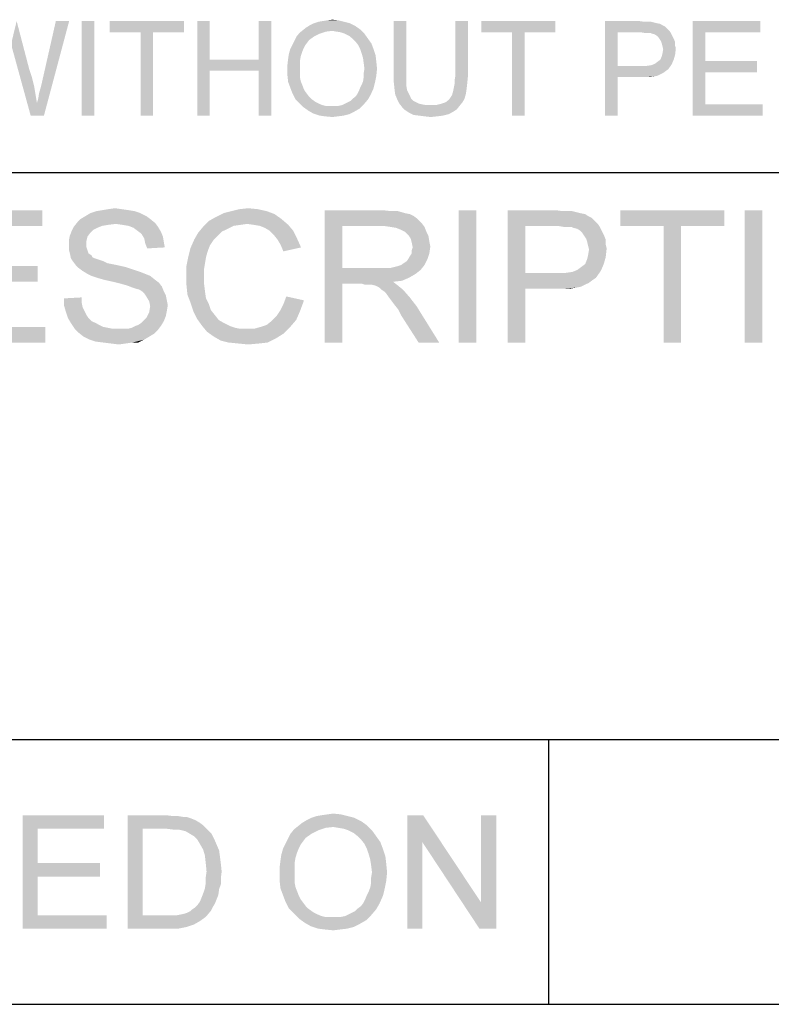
# Model space of a CAD drawing. Extents: x 0 to 841, y 0 to 594.
# Tile 20 of 91: x 608 to 628, y 15 to 41. Entities that reach past the tile are written whole.
import ezdxf

# ---------------------------------------------------------------- set-up
doc = ezdxf.new("R2010")
doc.units = 0
doc.header["$LTSCALE"] = 46.255
doc.header["$MEASUREMENT"] = 0
doc.layers.get('0').update_dxf_attribs({"linetype": 'CONTINUOUS'})

msp = doc.modelspace()

# ---------------------------------------------------------------- linework, layer by layer
at = {"color": 7, "linetype": 'Continuous'}
for p, q in [((601, 37), (814, 37)), ((601, 37), (709, 37)), ((601, 37), (826, 37)), ((601, 22), (814, 22)), ((601, 22), (814, 22)), ((601, 22), (814, 22)), ((622, 22), (622, 15)), ((622, 22), (622, 15)), ((15, 15), (826, 15)), ((601, 15), (814, 15))]:
    msp.add_line(p, q, dxfattribs=at)
for points in [[(607.774, 40.389), (607.922, 41), (608.256, 39.722)], [(608.459, 38.833), (608.496, 38.963), (609.311, 41)], [(608.459, 38.833), (609.311, 41), (608.644, 38.5)], [(608.496, 38.963), (608.515, 39.093), (609.311, 41)], [(608.515, 39.093), (608.552, 39.222), (609.311, 41)], [(608.552, 39.222), (608.589, 39.37), (609.311, 41)], [(609.311, 41), (608.589, 39.37), (608.959, 41)], [(609.978, 41), (609.644, 38.5), (609.644, 41)], [(609.644, 38.5), (609.978, 41), (609.978, 38.5)], [(612.348, 41), (610.385, 40.704), (610.385, 41)], [(611.2, 40.704), (610.385, 40.704), (612.348, 41)], [(611.533, 40.704), (611.2, 40.704), (612.348, 41)], [(611.533, 40.704), (612.348, 41), (612.348, 40.704)], [(613.033, 41), (613.033, 39.981), (612.7, 38.5)], [(613.033, 41), (612.7, 38.5), (612.7, 41)], [(614.663, 41), (614.33, 39.981), (614.33, 41)], [(614.33, 39.685), (614.33, 39.981), (614.663, 41)], [(614.33, 38.5), (614.33, 39.685), (614.663, 41)], [(614.33, 38.5), (614.663, 41), (614.663, 38.5)], [(616.885, 40.87), (615.589, 40.833), (615.681, 40.889)], [(616.737, 40.944), (615.681, 40.889), (615.793, 40.944)], [(615.681, 40.889), (616.737, 40.944), (616.885, 40.87)], [(616.589, 40.981), (615.793, 40.944), (615.904, 40.981)], [(615.793, 40.944), (616.589, 40.981), (616.737, 40.944)], [(615.904, 40.981), (616.015, 41), (616.441, 41.019)], [(615.904, 40.981), (616.441, 41.019), (616.589, 40.981)], [(616.441, 41.019), (616.015, 41), (616.144, 41.019)], [(616.144, 41.019), (616.274, 41.037), (616.441, 41.019)], [(618.237, 41), (617.904, 39.556), (617.904, 41)], [(617.904, 39.556), (618.237, 41), (618.237, 39.556)], [(619.867, 41), (619.533, 39.556), (619.533, 41)], [(619.533, 39.556), (619.867, 41), (619.867, 39.556)], [(622.181, 41), (620.219, 40.704), (620.219, 41)], [(621.033, 40.704), (620.219, 40.704), (622.181, 41)], [(621.367, 40.704), (621.033, 40.704), (622.181, 41)], [(621.367, 40.704), (622.181, 41), (622.181, 40.704)], [(623.496, 41), (624.404, 41), (623.83, 40.704)], [(623.83, 40.704), (623.496, 38.5), (623.496, 41)], [(624.404, 41), (624.533, 40.981), (623.83, 40.704)], [(624.719, 40.981), (624.793, 40.963), (623.83, 40.704)], [(624.626, 40.981), (624.719, 40.981), (623.83, 40.704)], [(624.533, 40.981), (624.626, 40.981), (623.83, 40.704)], [(624.793, 40.963), (624.867, 40.944), (623.83, 40.704)], [(624.867, 40.944), (624.959, 40.926), (623.83, 40.704)], [(624.959, 40.926), (625.015, 40.889), (623.83, 40.704)], [(625.015, 40.889), (625.089, 40.852), (623.83, 40.704)], [(625.811, 41), (627.607, 41), (626.144, 40.704)], [(626.144, 40.704), (625.811, 38.5), (625.811, 41)], [(626.144, 40.704), (627.607, 41), (627.607, 40.704)], [(611.533, 40.704), (611.2, 38.5), (611.2, 40.704)], [(611.2, 38.5), (611.533, 40.704), (611.533, 38.5)], [(615.941, 40.667), (615.33, 40.593), (615.404, 40.685)], [(615.33, 40.593), (615.941, 40.667), (615.793, 40.593)], [(616.274, 40.741), (615.404, 40.685), (615.496, 40.759)], [(616.274, 40.741), (616.107, 40.722), (615.404, 40.685)], [(615.404, 40.685), (616.107, 40.722), (615.941, 40.667)], [(617.015, 40.778), (615.496, 40.759), (615.589, 40.833)], [(616.274, 40.741), (615.496, 40.759), (617.015, 40.778)], [(615.589, 40.833), (616.885, 40.87), (617.015, 40.778)], [(616.385, 40.722), (616.274, 40.741), (617.015, 40.778)], [(616.496, 40.704), (616.385, 40.722), (617.015, 40.778)], [(616.607, 40.667), (616.496, 40.704), (617.015, 40.778)], [(616.607, 40.667), (617.015, 40.778), (617.126, 40.667)], [(617.126, 40.667), (616.719, 40.611), (616.607, 40.667)], [(616.811, 40.537), (616.719, 40.611), (617.126, 40.667)], [(616.811, 40.537), (617.126, 40.667), (617.219, 40.537)], [(621.367, 40.704), (621.033, 38.5), (621.033, 40.704)], [(621.033, 38.5), (621.367, 40.704), (621.367, 38.5)], [(623.83, 40.704), (623.83, 39.815), (623.496, 38.5)], [(625.089, 40.852), (625.144, 40.796), (623.83, 40.704)], [(625.144, 40.796), (625.2, 40.741), (623.83, 40.704)], [(624.441, 40.704), (623.83, 40.704), (625.2, 40.741)], [(624.552, 40.685), (624.441, 40.704), (625.2, 40.741)], [(624.626, 40.685), (624.552, 40.685), (625.2, 40.741)], [(624.7, 40.685), (624.626, 40.685), (625.2, 40.741)], [(624.7, 40.685), (625.2, 40.741), (625.237, 40.685)], [(625.237, 40.685), (624.737, 40.667), (624.7, 40.685)], [(624.811, 40.648), (624.737, 40.667), (625.237, 40.685)], [(624.867, 40.611), (624.811, 40.648), (625.237, 40.685)], [(624.867, 40.611), (625.237, 40.685), (625.274, 40.611)], [(626.144, 40.704), (626.144, 39.944), (625.811, 38.5)], [(608.256, 39.722), (608.293, 38.5), (607.774, 40.389)], [(615.552, 40.352), (615.163, 40.259), (615.219, 40.37)], [(615.607, 40.426), (615.219, 40.37), (615.274, 40.481)], [(615.219, 40.37), (615.607, 40.426), (615.552, 40.352)], [(615.793, 40.593), (615.663, 40.5), (615.274, 40.481)], [(615.793, 40.593), (615.274, 40.481), (615.33, 40.593)], [(615.274, 40.481), (615.663, 40.5), (615.607, 40.426)], [(617.219, 40.537), (616.885, 40.463), (616.811, 40.537)], [(616.885, 40.463), (617.219, 40.537), (617.311, 40.407)], [(617.311, 40.407), (616.959, 40.37), (616.885, 40.463)], [(617.015, 40.259), (616.959, 40.37), (617.311, 40.407)], [(617.015, 40.259), (617.311, 40.407), (617.367, 40.259)], [(625.274, 40.611), (624.904, 40.574), (624.867, 40.611)], [(624.904, 40.574), (625.274, 40.611), (625.311, 40.537)], [(625.311, 40.537), (624.941, 40.519), (624.904, 40.574)], [(624.978, 40.463), (624.941, 40.519), (625.311, 40.537)], [(624.978, 40.463), (625.311, 40.537), (625.348, 40.444)], [(625.348, 40.444), (624.996, 40.407), (624.978, 40.463)], [(624.996, 40.407), (625.348, 40.444), (625.348, 40.352)], [(625.348, 40.352), (625.015, 40.333), (624.996, 40.407)], [(615.441, 40.074), (615.107, 40), (615.126, 40.13)], [(615.478, 40.185), (615.126, 40.13), (615.163, 40.259)], [(615.126, 40.13), (615.478, 40.185), (615.441, 40.074)], [(615.552, 40.352), (615.515, 40.278), (615.163, 40.259)], [(615.163, 40.259), (615.515, 40.278), (615.478, 40.185)], [(617.367, 40.259), (617.052, 40.148), (617.015, 40.259)], [(617.052, 40.148), (617.367, 40.259), (617.422, 40.093)], [(617.422, 40.093), (617.089, 40.019), (617.052, 40.148)], [(624.959, 39.981), (624.996, 40.074), (625.348, 40.111)], [(624.959, 39.981), (625.348, 40.111), (625.311, 39.981)], [(625.348, 40.111), (624.996, 40.074), (625.015, 40.148)], [(625.015, 40.333), (625.348, 40.352), (625.367, 40.278)], [(625.367, 40.278), (625.033, 40.259), (625.015, 40.333)], [(625.015, 40.148), (625.033, 40.259), (625.367, 40.278)], [(625.015, 40.148), (625.367, 40.278), (625.348, 40.111)], [(613.033, 39.981), (613.033, 39.685), (612.7, 38.5)], [(613.033, 39.981), (614.33, 39.981), (613.033, 39.685)], [(614.33, 39.685), (613.033, 39.685), (614.33, 39.981)], [(615.422, 39.963), (615.089, 39.852), (615.107, 40)], [(615.089, 39.852), (615.422, 39.963), (615.422, 39.833)], [(615.422, 39.833), (615.089, 39.704), (615.089, 39.852)], [(615.107, 40), (615.441, 40.074), (615.422, 39.963)], [(617.089, 40.019), (617.422, 40.093), (617.441, 39.926)], [(617.441, 39.926), (617.107, 39.889), (617.089, 40.019)], [(617.126, 39.741), (617.107, 39.889), (617.441, 39.926)], [(617.126, 39.741), (617.441, 39.926), (617.459, 39.741)], [(624.589, 39.815), (624.719, 39.833), (625.256, 39.852)], [(624.589, 39.815), (625.256, 39.852), (625.163, 39.722)], [(625.256, 39.852), (624.719, 39.833), (624.811, 39.87)], [(624.811, 39.87), (624.885, 39.926), (625.311, 39.981)], [(624.811, 39.87), (625.311, 39.981), (625.256, 39.852)], [(625.311, 39.981), (624.885, 39.926), (624.959, 39.981)], [(626.144, 39.944), (626.144, 39.648), (625.811, 38.5)], [(626.144, 39.648), (627.515, 39.944), (627.515, 39.648)], [(626.144, 39.944), (627.515, 39.944), (626.144, 39.648)], [(608.256, 39.722), (608.33, 39.5), (608.293, 38.5)], [(612.7, 38.5), (613.033, 39.685), (613.033, 38.5)], [(615.089, 39.704), (615.422, 39.833), (615.422, 39.704)], [(615.422, 39.704), (615.422, 39.593), (615.089, 39.556)], [(615.422, 39.704), (615.089, 39.556), (615.089, 39.704)], [(615.089, 39.556), (615.422, 39.593), (615.422, 39.5)], [(617.459, 39.741), (617.107, 39.63), (617.126, 39.741)], [(617.107, 39.63), (617.459, 39.741), (617.441, 39.556)], [(617.441, 39.556), (617.107, 39.519), (617.107, 39.63)], [(623.83, 39.815), (623.83, 39.519), (623.496, 38.5)], [(624.589, 39.815), (625.163, 39.722), (623.83, 39.519)], [(624.441, 39.815), (624.589, 39.815), (623.83, 39.519)], [(623.83, 39.815), (624.441, 39.815), (623.83, 39.519)], [(625.163, 39.722), (625.107, 39.685), (623.83, 39.519)], [(625.107, 39.685), (625.033, 39.63), (623.83, 39.519)], [(625.033, 39.63), (624.959, 39.593), (623.83, 39.519)], [(624.959, 39.593), (624.885, 39.556), (623.83, 39.519)], [(626.144, 39.648), (626.144, 38.796), (625.811, 38.5)], [(608.33, 39.5), (608.385, 39.278), (608.293, 38.5)], [(615.422, 39.5), (615.107, 39.389), (615.089, 39.556)], [(615.422, 39.5), (615.441, 39.407), (615.107, 39.389)], [(615.107, 39.389), (615.441, 39.407), (615.478, 39.315)], [(615.478, 39.315), (615.163, 39.241), (615.107, 39.389)], [(617.015, 39.241), (617.052, 39.315), (617.404, 39.37)], [(617.015, 39.241), (617.404, 39.37), (617.367, 39.222)], [(617.404, 39.37), (617.052, 39.315), (617.089, 39.407)], [(617.089, 39.407), (617.107, 39.519), (617.441, 39.556)], [(617.089, 39.407), (617.441, 39.556), (617.404, 39.37)], [(618.237, 39.556), (618.237, 39.407), (617.904, 39.37)], [(618.237, 39.556), (617.904, 39.37), (617.904, 39.556)], [(617.904, 39.37), (618.237, 39.407), (618.237, 39.278)], [(618.237, 39.278), (617.922, 39.204), (617.904, 39.37)], [(619.496, 39.259), (619.515, 39.352), (619.848, 39.37)], [(619.496, 39.259), (619.848, 39.37), (619.83, 39.204)], [(619.867, 39.556), (619.515, 39.444), (619.533, 39.556)], [(619.515, 39.444), (619.867, 39.556), (619.848, 39.37)], [(619.848, 39.37), (619.515, 39.352), (619.515, 39.444)], [(623.496, 38.5), (623.83, 39.519), (623.83, 38.5)], [(624.885, 39.556), (624.793, 39.537), (623.83, 39.519)], [(624.441, 39.519), (623.83, 39.519), (624.793, 39.537)], [(624.57, 39.519), (624.441, 39.519), (624.793, 39.537)], [(624.57, 39.519), (624.793, 39.537), (624.681, 39.519)], [(608.385, 39.278), (608.422, 39.056), (608.293, 38.5)], [(608.422, 39.056), (608.459, 38.833), (608.293, 38.5)], [(615.163, 39.241), (615.478, 39.315), (615.515, 39.222)], [(615.515, 39.222), (615.219, 39.093), (615.163, 39.241)], [(615.515, 39.222), (615.552, 39.148), (615.219, 39.093)], [(615.219, 39.093), (615.552, 39.148), (615.607, 39.074)], [(615.607, 39.074), (615.293, 38.944), (615.219, 39.093)], [(615.607, 39.074), (615.663, 39), (615.293, 38.944)], [(616.811, 38.944), (616.885, 39), (617.293, 39.056)], [(616.811, 38.944), (617.293, 39.056), (617.219, 38.926)], [(617.293, 39.056), (616.885, 39), (616.941, 39.074)], [(616.941, 39.074), (616.978, 39.148), (617.367, 39.222)], [(616.941, 39.074), (617.367, 39.222), (617.293, 39.056)], [(617.367, 39.222), (616.978, 39.148), (617.015, 39.241)], [(617.922, 39.204), (618.237, 39.278), (618.256, 39.167)], [(618.256, 39.167), (617.941, 39.056), (617.922, 39.204)], [(618.256, 39.167), (618.293, 39.093), (617.941, 39.056)], [(617.941, 39.056), (618.293, 39.093), (618.33, 39.019)], [(618.33, 39.019), (617.996, 38.926), (617.941, 39.056)], [(619.404, 38.981), (619.441, 39.037), (619.811, 39.074)], [(619.404, 38.981), (619.811, 39.074), (619.774, 38.944)], [(619.811, 39.074), (619.441, 39.037), (619.459, 39.093)], [(619.459, 39.093), (619.478, 39.167), (619.83, 39.204)], [(619.459, 39.093), (619.83, 39.204), (619.811, 39.074)], [(619.83, 39.204), (619.478, 39.167), (619.496, 39.259)], [(608.644, 38.5), (608.293, 38.5), (608.459, 38.833)], [(615.293, 38.944), (615.663, 39), (615.719, 38.944)], [(615.719, 38.944), (615.404, 38.833), (615.293, 38.944)], [(615.719, 38.944), (615.793, 38.889), (615.404, 38.833)], [(615.793, 38.889), (615.848, 38.852), (615.404, 38.833)], [(615.404, 38.833), (615.848, 38.852), (615.922, 38.815)], [(615.922, 38.815), (615.515, 38.722), (615.404, 38.833)], [(615.922, 38.815), (616.015, 38.778), (615.515, 38.722)], [(616.441, 38.759), (616.533, 38.778), (617.107, 38.796)], [(616.441, 38.759), (617.107, 38.796), (616.996, 38.685)], [(617.107, 38.796), (616.533, 38.778), (616.607, 38.815)], [(616.607, 38.815), (616.681, 38.852), (617.219, 38.926)], [(616.607, 38.815), (617.219, 38.926), (617.107, 38.796)], [(616.681, 38.852), (616.756, 38.889), (617.219, 38.926)], [(617.219, 38.926), (616.756, 38.889), (616.811, 38.944)], [(618.33, 39.019), (618.367, 38.944), (617.996, 38.926)], [(617.996, 38.926), (618.367, 38.944), (618.422, 38.889)], [(618.422, 38.889), (618.052, 38.815), (617.996, 38.926)], [(618.422, 38.889), (618.496, 38.852), (618.052, 38.815)], [(618.052, 38.815), (618.496, 38.852), (618.57, 38.815)], [(618.57, 38.815), (618.126, 38.722), (618.052, 38.815)], [(618.57, 38.815), (618.663, 38.796), (618.126, 38.722)], [(618.663, 38.796), (618.756, 38.778), (618.126, 38.722)], [(619.015, 38.778), (619.163, 38.815), (619.719, 38.852)], [(619.015, 38.778), (619.719, 38.852), (619.644, 38.759)], [(619.719, 38.852), (619.163, 38.815), (619.274, 38.852)], [(619.274, 38.852), (619.367, 38.926), (619.774, 38.944)], [(619.274, 38.852), (619.774, 38.944), (619.719, 38.852)], [(619.774, 38.944), (619.367, 38.926), (619.404, 38.981)], [(626.144, 38.796), (627.663, 38.796), (625.811, 38.5)], [(625.811, 38.5), (627.663, 38.796), (627.663, 38.5)], [(616.015, 38.778), (616.089, 38.759), (615.515, 38.722)], [(616.348, 38.759), (616.441, 38.759), (615.515, 38.722)], [(616.256, 38.759), (616.348, 38.759), (615.515, 38.722)], [(616.181, 38.759), (616.256, 38.759), (615.515, 38.722)], [(616.089, 38.759), (616.181, 38.759), (615.515, 38.722)], [(616.996, 38.685), (615.515, 38.722), (616.441, 38.759)], [(616.996, 38.685), (615.644, 38.63), (615.515, 38.722)], [(615.644, 38.63), (616.996, 38.685), (616.867, 38.611)], [(616.867, 38.611), (615.774, 38.556), (615.644, 38.63)], [(615.774, 38.556), (616.867, 38.611), (616.719, 38.537)], [(616.719, 38.537), (615.941, 38.5), (615.774, 38.556)], [(615.941, 38.5), (616.719, 38.537), (616.57, 38.5)], [(619.015, 38.778), (619.644, 38.759), (618.126, 38.722)], [(618.848, 38.778), (619.015, 38.778), (618.126, 38.722)], [(618.756, 38.778), (618.848, 38.778), (618.126, 38.722)], [(618.126, 38.722), (619.644, 38.759), (619.57, 38.667)], [(619.57, 38.667), (618.2, 38.648), (618.126, 38.722)], [(618.2, 38.648), (619.57, 38.667), (619.459, 38.593)], [(619.459, 38.593), (618.311, 38.574), (618.2, 38.648)], [(618.311, 38.574), (619.459, 38.593), (619.348, 38.537)], [(619.348, 38.537), (618.422, 38.519), (618.311, 38.574)], [(618.57, 38.5), (618.422, 38.519), (619.348, 38.537)], [(618.57, 38.5), (619.348, 38.537), (619.2, 38.5)], [(616.57, 38.5), (616.089, 38.481), (615.941, 38.5)], [(616.089, 38.481), (616.57, 38.5), (616.422, 38.481)], [(616.422, 38.481), (616.274, 38.463), (616.089, 38.481)], [(619.2, 38.5), (618.719, 38.481), (618.57, 38.5)], [(618.719, 38.481), (619.2, 38.5), (619.052, 38.481)], [(619.052, 38.481), (618.885, 38.463), (618.719, 38.481)], [(606.089, 36), (608.604, 36), (606.556, 35.585)], [(606.556, 35.585), (608.604, 36), (608.604, 35.585)], [(611.041, 35.974), (609.874, 35.922), (610.03, 35.974)], [(609.874, 35.922), (611.041, 35.974), (611.196, 35.922)], [(610.885, 36), (610.03, 35.974), (610.185, 36)], [(610.03, 35.974), (610.885, 36), (611.041, 35.974)], [(610.704, 36.026), (610.185, 36), (610.341, 36.026)], [(610.185, 36), (610.704, 36.026), (610.885, 36)], [(610.341, 36.026), (610.522, 36.052), (610.704, 36.026)], [(614.541, 35.974), (613.4, 35.922), (613.607, 35.974)], [(613.4, 35.922), (614.541, 35.974), (614.748, 35.896)], [(614.307, 36.026), (613.607, 35.974), (613.815, 36.026)], [(613.607, 35.974), (614.307, 36.026), (614.541, 35.974)], [(613.815, 36.026), (614.048, 36.052), (614.307, 36.026)], [(616.07, 36), (617.6, 36), (616.537, 35.585)], [(616.537, 35.585), (616.07, 32.5), (616.07, 36)], [(617.6, 36), (617.833, 35.974), (616.537, 35.585)], [(618.015, 35.974), (618.196, 35.922), (616.537, 35.585)], [(617.833, 35.974), (618.015, 35.974), (616.537, 35.585)], [(620.089, 36), (619.622, 32.5), (619.622, 36)], [(619.622, 32.5), (620.089, 36), (620.089, 32.5)], [(620.919, 36), (622.189, 36), (621.385, 35.585)], [(621.385, 35.585), (620.919, 32.5), (620.919, 36)], [(622.189, 36), (622.37, 35.974), (621.385, 35.585)], [(622.63, 35.974), (622.733, 35.948), (621.385, 35.585)], [(622.5, 35.974), (622.63, 35.974), (621.385, 35.585)], [(622.37, 35.974), (622.5, 35.974), (621.385, 35.585)], [(622.733, 35.948), (622.837, 35.922), (621.385, 35.585)], [(626.648, 36), (623.9, 35.585), (623.9, 36)], [(625.041, 35.585), (623.9, 35.585), (626.648, 36)], [(625.507, 35.585), (625.041, 35.585), (626.648, 36)], [(625.507, 35.585), (626.648, 36), (626.648, 35.585)], [(627.659, 36), (627.193, 32.5), (627.193, 36)], [(627.193, 32.5), (627.659, 36), (627.659, 32.5)], [(610.548, 35.637), (609.433, 35.559), (609.537, 35.689)], [(611.456, 35.767), (609.537, 35.689), (609.615, 35.767)], [(609.537, 35.689), (611.456, 35.767), (611.585, 35.663)], [(609.537, 35.689), (611.585, 35.663), (610.548, 35.637)], [(611.352, 35.844), (609.615, 35.767), (609.744, 35.844)], [(609.615, 35.767), (611.352, 35.844), (611.456, 35.767)], [(611.196, 35.922), (609.744, 35.844), (609.874, 35.922)], [(609.744, 35.844), (611.196, 35.922), (611.352, 35.844)], [(614.022, 35.637), (612.856, 35.559), (613.011, 35.715)], [(614.93, 35.767), (613.011, 35.715), (613.193, 35.819)], [(614.022, 35.637), (613.011, 35.715), (614.93, 35.767)], [(614.748, 35.896), (613.193, 35.819), (613.4, 35.922)], [(613.193, 35.819), (614.748, 35.896), (614.93, 35.767)], [(614.204, 35.611), (614.022, 35.637), (614.93, 35.767)], [(614.204, 35.611), (614.93, 35.767), (615.111, 35.611)], [(618.196, 35.922), (618.326, 35.896), (616.537, 35.585)], [(618.326, 35.896), (618.43, 35.844), (616.537, 35.585)], [(618.43, 35.844), (618.533, 35.767), (616.537, 35.585)], [(618.533, 35.767), (618.637, 35.663), (616.537, 35.585)], [(622.837, 35.922), (622.967, 35.896), (621.385, 35.585)], [(622.967, 35.896), (623.044, 35.844), (621.385, 35.585)], [(623.044, 35.844), (623.148, 35.793), (621.385, 35.585)], [(623.148, 35.793), (623.226, 35.715), (621.385, 35.585)], [(623.226, 35.715), (623.304, 35.637), (621.385, 35.585)], [(609.874, 35.404), (609.33, 35.326), (609.381, 35.456)], [(610.056, 35.533), (609.381, 35.456), (609.433, 35.559)], [(610.056, 35.533), (609.952, 35.481), (609.381, 35.456)], [(609.381, 35.456), (609.952, 35.481), (609.874, 35.404)], [(610.548, 35.637), (610.341, 35.611), (609.433, 35.559)], [(610.341, 35.611), (610.185, 35.585), (609.433, 35.559)], [(609.433, 35.559), (610.185, 35.585), (610.056, 35.533)], [(610.73, 35.611), (610.548, 35.637), (611.585, 35.663)], [(610.885, 35.585), (610.73, 35.611), (611.585, 35.663)], [(610.885, 35.585), (611.585, 35.663), (611.663, 35.559)], [(611.663, 35.559), (611.015, 35.533), (610.885, 35.585)], [(611.119, 35.456), (611.015, 35.533), (611.663, 35.559)], [(611.119, 35.456), (611.663, 35.559), (611.741, 35.43)], [(611.741, 35.43), (611.222, 35.378), (611.119, 35.456)], [(611.222, 35.378), (611.741, 35.43), (611.793, 35.3)], [(613.504, 35.507), (612.726, 35.404), (612.856, 35.559)], [(613.504, 35.507), (613.348, 35.43), (612.726, 35.404)], [(612.726, 35.404), (613.348, 35.43), (613.244, 35.326)], [(614.022, 35.637), (613.841, 35.611), (612.856, 35.559)], [(613.841, 35.611), (613.659, 35.585), (612.856, 35.559)], [(612.856, 35.559), (613.659, 35.585), (613.504, 35.507)], [(615.111, 35.611), (614.359, 35.585), (614.204, 35.611)], [(614.489, 35.533), (614.359, 35.585), (615.111, 35.611)], [(614.619, 35.456), (614.489, 35.533), (615.111, 35.611)], [(614.619, 35.456), (615.111, 35.611), (615.241, 35.456)], [(615.241, 35.456), (614.722, 35.352), (614.619, 35.456)], [(614.722, 35.352), (615.241, 35.456), (615.344, 35.248)], [(616.537, 35.585), (616.537, 34.47), (616.07, 32.5)], [(617.626, 35.585), (616.537, 35.585), (618.637, 35.663)], [(617.807, 35.559), (617.626, 35.585), (618.637, 35.663)], [(617.807, 35.559), (618.637, 35.663), (618.715, 35.559)], [(618.715, 35.559), (617.963, 35.533), (617.807, 35.559)], [(618.093, 35.481), (617.963, 35.533), (618.715, 35.559)], [(618.196, 35.43), (618.093, 35.481), (618.715, 35.559)], [(618.196, 35.43), (618.715, 35.559), (618.767, 35.43)], [(618.767, 35.43), (618.3, 35.326), (618.196, 35.43)], [(618.3, 35.326), (618.767, 35.43), (618.819, 35.326)], [(621.385, 35.585), (621.385, 34.341), (620.919, 32.5)], [(622.241, 35.585), (621.385, 35.585), (623.304, 35.637)], [(622.396, 35.559), (622.241, 35.585), (623.304, 35.637)], [(622.5, 35.559), (622.396, 35.559), (623.304, 35.637)], [(622.604, 35.559), (622.5, 35.559), (623.304, 35.637)], [(622.604, 35.559), (623.304, 35.637), (623.356, 35.559)], [(623.356, 35.559), (622.656, 35.533), (622.604, 35.559)], [(622.759, 35.507), (622.656, 35.533), (623.356, 35.559)], [(622.837, 35.456), (622.759, 35.507), (623.356, 35.559)], [(622.837, 35.456), (623.356, 35.559), (623.407, 35.456)], [(623.407, 35.456), (622.889, 35.404), (622.837, 35.456)], [(622.889, 35.404), (623.407, 35.456), (623.459, 35.352)], [(625.507, 35.585), (625.041, 32.5), (625.041, 35.585)], [(625.041, 32.5), (625.507, 35.585), (625.507, 32.5)], [(609.796, 35.3), (609.304, 35.196), (609.33, 35.326)], [(609.304, 35.196), (609.796, 35.3), (609.77, 35.196)], [(609.77, 35.196), (609.77, 35.093), (609.304, 35.067)], [(609.77, 35.196), (609.304, 35.067), (609.304, 35.196)], [(609.33, 35.326), (609.874, 35.404), (609.796, 35.3)], [(611.793, 35.3), (611.3, 35.248), (611.222, 35.378)], [(611.3, 35.248), (611.793, 35.3), (611.819, 35.144)], [(611.819, 35.144), (611.326, 35.119), (611.3, 35.248)], [(613.141, 35.222), (613.037, 35.067), (612.519, 34.989)], [(613.141, 35.222), (612.519, 34.989), (612.622, 35.222)], [(613.244, 35.326), (612.622, 35.222), (612.726, 35.404)], [(612.622, 35.222), (613.244, 35.326), (613.141, 35.222)], [(615.344, 35.248), (614.826, 35.222), (614.722, 35.352)], [(614.904, 35.093), (614.826, 35.222), (615.344, 35.248)], [(614.904, 35.093), (615.344, 35.248), (615.448, 35.015)], [(618.819, 35.326), (618.352, 35.248), (618.3, 35.326)], [(618.352, 35.248), (618.819, 35.326), (618.844, 35.17)], [(618.844, 35.17), (618.378, 35.144), (618.352, 35.248)], [(618.378, 35.144), (618.844, 35.17), (618.87, 35.041)], [(623.459, 35.352), (622.941, 35.326), (622.889, 35.404)], [(622.993, 35.248), (622.941, 35.326), (623.459, 35.352)], [(622.993, 35.248), (623.459, 35.352), (623.511, 35.222)], [(623.511, 35.222), (623.019, 35.17), (622.993, 35.248)], [(623.019, 35.17), (623.511, 35.222), (623.511, 35.093)], [(623.511, 35.093), (623.044, 35.067), (623.019, 35.17)], [(609.304, 35.067), (609.77, 35.093), (609.77, 35.015)], [(609.77, 35.015), (609.304, 34.963), (609.304, 35.067)], [(609.304, 34.963), (609.77, 35.015), (609.796, 34.937)], [(609.796, 34.937), (609.33, 34.859), (609.304, 34.963)], [(609.33, 34.859), (609.796, 34.937), (609.822, 34.859)], [(611.326, 35.119), (611.819, 35.144), (611.844, 35.015)], [(611.844, 35.015), (611.378, 34.989), (611.326, 35.119)], [(612.985, 34.937), (612.467, 34.781), (612.519, 34.989)], [(612.467, 34.781), (612.985, 34.937), (612.933, 34.756)], [(612.519, 34.989), (613.037, 35.067), (612.985, 34.937)], [(615.448, 35.015), (614.981, 34.911), (614.904, 35.093)], [(618.87, 35.041), (618.404, 35.015), (618.378, 35.144)], [(618.378, 34.937), (618.404, 35.015), (618.87, 35.041)], [(618.378, 34.859), (618.378, 34.937), (618.87, 35.041)], [(618.378, 34.859), (618.87, 35.041), (618.844, 34.859)], [(623.044, 35.067), (623.511, 35.093), (623.537, 34.989)], [(623.537, 34.989), (623.07, 34.963), (623.044, 35.067)], [(623.044, 34.807), (623.07, 34.963), (623.537, 34.989)], [(623.044, 34.807), (623.537, 34.989), (623.511, 34.756)], [(609.822, 34.859), (609.356, 34.73), (609.33, 34.859)], [(609.822, 34.859), (609.9, 34.807), (609.356, 34.73)], [(609.9, 34.807), (609.926, 34.756), (609.356, 34.73)], [(609.356, 34.73), (609.926, 34.756), (609.978, 34.73)], [(609.978, 34.73), (609.407, 34.652), (609.356, 34.73)], [(609.978, 34.73), (610.056, 34.704), (609.407, 34.652)], [(610.056, 34.704), (610.133, 34.678), (609.407, 34.652)], [(609.407, 34.652), (610.133, 34.678), (610.211, 34.652)], [(610.211, 34.652), (609.485, 34.548), (609.407, 34.652)], [(610.211, 34.652), (610.315, 34.6), (609.485, 34.548)], [(612.933, 34.756), (612.415, 34.522), (612.467, 34.781)], [(612.933, 34.756), (612.907, 34.6), (612.415, 34.522)], [(618.093, 34.548), (618.17, 34.6), (618.793, 34.704)], [(618.093, 34.548), (618.793, 34.704), (618.715, 34.548)], [(618.17, 34.6), (618.248, 34.652), (618.793, 34.704)], [(618.793, 34.704), (618.248, 34.652), (618.3, 34.73)], [(618.3, 34.73), (618.326, 34.781), (618.844, 34.859)], [(618.3, 34.73), (618.844, 34.859), (618.793, 34.704)], [(618.844, 34.859), (618.326, 34.781), (618.378, 34.859)], [(622.967, 34.574), (623.019, 34.704), (623.511, 34.756)], [(622.967, 34.574), (623.511, 34.756), (623.459, 34.574)], [(623.511, 34.756), (623.019, 34.704), (623.044, 34.807)], [(606.556, 34.107), (608.474, 34.522), (608.474, 34.107)], [(606.556, 34.522), (608.474, 34.522), (606.556, 34.107)], [(610.315, 34.6), (610.444, 34.574), (609.485, 34.548)], [(609.485, 34.548), (610.444, 34.574), (610.574, 34.548)], [(610.574, 34.548), (609.563, 34.47), (609.485, 34.548)], [(610.574, 34.548), (610.807, 34.496), (609.563, 34.47)], [(609.563, 34.47), (610.807, 34.496), (611.041, 34.419)], [(611.041, 34.419), (609.667, 34.393), (609.563, 34.47)], [(609.667, 34.393), (611.041, 34.419), (611.196, 34.367)], [(611.196, 34.367), (609.796, 34.315), (609.667, 34.393)], [(612.415, 34.522), (612.907, 34.6), (612.881, 34.444)], [(612.881, 34.444), (612.415, 34.263), (612.415, 34.522)], [(612.415, 34.263), (612.881, 34.444), (612.881, 34.263)], [(616.537, 34.47), (616.537, 34.056), (616.07, 32.5)], [(617.807, 34.47), (618.611, 34.419), (616.537, 34.056)], [(617.678, 34.47), (617.807, 34.47), (616.537, 34.056)], [(617.522, 34.47), (617.678, 34.47), (616.537, 34.056)], [(616.537, 34.47), (617.522, 34.47), (616.537, 34.056)], [(618.611, 34.419), (618.481, 34.315), (616.537, 34.056)], [(617.807, 34.47), (617.911, 34.496), (618.715, 34.548)], [(617.807, 34.47), (618.715, 34.548), (618.611, 34.419)], [(617.911, 34.496), (618.015, 34.522), (618.715, 34.548)], [(618.715, 34.548), (618.015, 34.522), (618.093, 34.548)], [(622.448, 34.341), (622.63, 34.367), (623.381, 34.393)], [(622.448, 34.341), (623.381, 34.393), (623.252, 34.211)], [(623.381, 34.393), (622.63, 34.367), (622.759, 34.419)], [(622.759, 34.419), (622.863, 34.496), (623.459, 34.574)], [(622.759, 34.419), (623.459, 34.574), (623.381, 34.393)], [(623.459, 34.574), (622.863, 34.496), (622.967, 34.574)], [(609.796, 34.315), (611.196, 34.367), (611.326, 34.315)], [(611.326, 34.315), (609.9, 34.263), (609.796, 34.315)], [(609.9, 34.263), (611.326, 34.315), (611.456, 34.263)], [(611.456, 34.263), (610.056, 34.211), (609.9, 34.263)], [(610.237, 34.159), (610.056, 34.211), (611.456, 34.263)], [(610.237, 34.159), (611.456, 34.263), (611.585, 34.159)], [(611.585, 34.159), (610.47, 34.107), (610.237, 34.159)], [(610.47, 34.107), (611.585, 34.159), (611.689, 34.081)], [(612.881, 34.263), (612.881, 34.056), (612.415, 34.03)], [(612.881, 34.263), (612.415, 34.03), (612.415, 34.263)], [(618.481, 34.315), (618.3, 34.211), (616.537, 34.056)], [(618.3, 34.211), (618.119, 34.133), (616.537, 34.056)], [(618.119, 34.133), (617.885, 34.107), (616.537, 34.056)], [(621.385, 34.341), (621.385, 33.926), (620.919, 32.5)], [(622.448, 34.341), (623.252, 34.211), (621.385, 33.926)], [(622.241, 34.341), (622.448, 34.341), (621.385, 33.926)], [(621.385, 34.341), (622.241, 34.341), (621.385, 33.926)], [(623.252, 34.211), (623.174, 34.159), (621.385, 33.926)], [(623.174, 34.159), (623.07, 34.081), (621.385, 33.926)], [(611.689, 34.081), (610.678, 34.056), (610.47, 34.107)], [(610.859, 34.004), (610.678, 34.056), (611.689, 34.081)], [(610.859, 34.004), (611.689, 34.081), (611.767, 33.978)], [(611.767, 33.978), (610.989, 33.952), (610.859, 34.004)], [(611.067, 33.926), (610.989, 33.952), (611.767, 33.978)], [(611.17, 33.9), (611.067, 33.926), (611.767, 33.978)], [(611.248, 33.848), (611.17, 33.9), (611.767, 33.978)], [(611.248, 33.848), (611.767, 33.978), (611.819, 33.848)], [(611.819, 33.848), (611.3, 33.796), (611.248, 33.848)], [(611.3, 33.796), (611.819, 33.848), (611.87, 33.744)], [(612.415, 34.03), (612.881, 34.056), (612.907, 33.848)], [(612.907, 33.848), (612.441, 33.77), (612.415, 34.03)], [(612.441, 33.77), (612.907, 33.848), (612.933, 33.667)], [(616.07, 32.5), (616.537, 34.056), (616.537, 32.5)], [(617.056, 34.056), (616.537, 34.056), (617.885, 34.107)], [(617.133, 34.03), (617.056, 34.056), (617.885, 34.107)], [(617.211, 34.03), (617.133, 34.03), (617.885, 34.107)], [(617.263, 34.03), (617.211, 34.03), (617.885, 34.107)], [(617.315, 34.03), (617.263, 34.03), (617.885, 34.107)], [(617.419, 34.004), (617.315, 34.03), (617.885, 34.107)], [(617.419, 34.004), (617.885, 34.107), (618.015, 34.004)], [(618.015, 34.004), (617.522, 33.952), (617.419, 34.004)], [(617.574, 33.9), (617.522, 33.952), (618.015, 34.004)], [(617.574, 33.9), (618.015, 34.004), (618.144, 33.9)], [(618.144, 33.9), (617.652, 33.848), (617.574, 33.9)], [(617.704, 33.796), (617.652, 33.848), (618.144, 33.9)], [(617.756, 33.719), (617.704, 33.796), (618.144, 33.9)], [(617.756, 33.719), (618.144, 33.9), (618.326, 33.693)], [(620.919, 32.5), (621.385, 33.926), (621.385, 32.5)], [(623.07, 34.081), (622.967, 34.03), (621.385, 33.926)], [(622.967, 34.03), (622.863, 33.978), (621.385, 33.926)], [(622.863, 33.978), (622.733, 33.952), (621.385, 33.926)], [(622.241, 33.926), (621.385, 33.926), (622.733, 33.952)], [(622.422, 33.926), (622.241, 33.926), (622.733, 33.952)], [(622.422, 33.926), (622.733, 33.952), (622.578, 33.926)], [(609.174, 33.667), (609.641, 33.693), (609.641, 33.563)], [(609.641, 33.563), (609.174, 33.485), (609.174, 33.667)], [(611.87, 33.744), (611.352, 33.719), (611.3, 33.796)], [(611.352, 33.719), (611.87, 33.744), (611.896, 33.615)], [(611.896, 33.615), (611.43, 33.589), (611.352, 33.719)], [(611.43, 33.589), (611.896, 33.615), (611.922, 33.485)], [(611.922, 33.485), (611.456, 33.459), (611.43, 33.589)], [(612.933, 33.667), (612.519, 33.563), (612.441, 33.77)], [(612.519, 33.563), (612.933, 33.667), (613.011, 33.511)], [(614.904, 33.356), (614.981, 33.511), (615.526, 33.615)], [(614.904, 33.356), (615.526, 33.615), (615.422, 33.33)], [(615.526, 33.615), (614.981, 33.511), (615.059, 33.719)], [(618.326, 33.693), (617.833, 33.615), (617.756, 33.719)], [(617.911, 33.511), (617.833, 33.615), (618.326, 33.693)], [(617.911, 33.511), (618.326, 33.693), (618.507, 33.459)], [(609.174, 33.485), (609.641, 33.563), (609.667, 33.433)], [(609.667, 33.433), (609.226, 33.304), (609.174, 33.485)], [(609.667, 33.433), (609.719, 33.33), (609.226, 33.304)], [(609.226, 33.304), (609.719, 33.33), (609.77, 33.226)], [(611.896, 33.33), (611.43, 33.304), (611.456, 33.459)], [(611.43, 33.304), (611.896, 33.33), (611.87, 33.2)], [(611.456, 33.459), (611.922, 33.485), (611.896, 33.33)], [(613.011, 33.511), (612.596, 33.33), (612.519, 33.563)], [(613.011, 33.511), (613.063, 33.356), (612.596, 33.33)], [(612.596, 33.33), (613.063, 33.356), (613.167, 33.226)], [(613.167, 33.226), (612.7, 33.122), (612.596, 33.33)], [(615.422, 33.33), (614.8, 33.2), (614.904, 33.356)], [(614.8, 33.2), (615.422, 33.33), (615.319, 33.096)], [(618.507, 33.459), (618.015, 33.381), (617.911, 33.511)], [(618.093, 33.226), (618.015, 33.381), (618.507, 33.459)], [(618.559, 32.5), (618.093, 33.226), (618.507, 33.459)], [(618.559, 32.5), (618.507, 33.459), (619.104, 32.5)], [(609.77, 33.226), (609.278, 33.148), (609.226, 33.304)], [(609.278, 33.148), (609.77, 33.226), (609.822, 33.148)], [(609.822, 33.148), (609.356, 33.019), (609.278, 33.148)], [(609.822, 33.148), (609.9, 33.07), (609.356, 33.019)], [(609.356, 33.019), (609.9, 33.07), (610.004, 33.019)], [(611.067, 32.941), (611.144, 32.967), (611.819, 33.07)], [(611.067, 32.941), (611.819, 33.07), (611.741, 32.941)], [(611.144, 32.967), (611.222, 33.019), (611.819, 33.07)], [(611.819, 33.07), (611.222, 33.019), (611.3, 33.096)], [(611.3, 33.096), (611.352, 33.148), (611.87, 33.2)], [(611.3, 33.096), (611.87, 33.2), (611.819, 33.07)], [(611.87, 33.2), (611.352, 33.148), (611.43, 33.304)], [(612.7, 33.122), (613.167, 33.226), (613.27, 33.096)], [(613.27, 33.096), (612.83, 32.941), (612.7, 33.122)], [(613.27, 33.096), (613.4, 33.019), (612.83, 32.941)], [(614.385, 32.915), (614.541, 32.967), (615.319, 33.096)], [(614.385, 32.915), (615.319, 33.096), (615.163, 32.915)], [(614.541, 32.967), (614.67, 33.07), (615.319, 33.096)], [(615.319, 33.096), (614.67, 33.07), (614.8, 33.2)], [(606.556, 32.915), (608.681, 32.915), (606.089, 32.5)], [(606.089, 32.5), (608.681, 32.915), (608.681, 32.5)], [(610.004, 33.019), (609.459, 32.863), (609.356, 33.019)], [(610.004, 33.019), (610.107, 32.967), (609.459, 32.863)], [(610.107, 32.967), (610.211, 32.915), (609.459, 32.863)], [(610.211, 32.915), (610.341, 32.889), (609.459, 32.863)], [(609.459, 32.863), (610.341, 32.889), (610.47, 32.863)], [(610.47, 32.863), (609.563, 32.759), (609.459, 32.863)], [(610.859, 32.863), (611.663, 32.837), (609.563, 32.759)], [(610.73, 32.863), (610.859, 32.863), (609.563, 32.759)], [(610.626, 32.863), (610.73, 32.863), (609.563, 32.759)], [(610.47, 32.863), (610.626, 32.863), (609.563, 32.759)], [(609.563, 32.759), (611.663, 32.837), (611.559, 32.733)], [(610.859, 32.863), (610.963, 32.889), (611.741, 32.941)], [(610.859, 32.863), (611.741, 32.941), (611.663, 32.837)], [(611.741, 32.941), (610.963, 32.889), (611.067, 32.941)], [(612.83, 32.941), (613.4, 33.019), (613.556, 32.941)], [(613.556, 32.941), (612.959, 32.785), (612.83, 32.941)], [(613.556, 32.941), (613.711, 32.889), (612.959, 32.785)], [(612.959, 32.785), (614.204, 32.863), (615.163, 32.915)], [(612.959, 32.785), (615.163, 32.915), (614.981, 32.733)], [(613.711, 32.889), (613.841, 32.863), (612.959, 32.785)], [(614.022, 32.863), (614.204, 32.863), (612.959, 32.785)], [(613.841, 32.863), (614.022, 32.863), (612.959, 32.785)], [(615.163, 32.915), (614.204, 32.863), (614.385, 32.915)], [(611.559, 32.733), (609.693, 32.656), (609.563, 32.759)], [(609.693, 32.656), (611.559, 32.733), (611.43, 32.656)], [(611.43, 32.656), (609.848, 32.578), (609.693, 32.656)], [(609.848, 32.578), (611.43, 32.656), (611.3, 32.578)], [(611.3, 32.578), (610.004, 32.526), (609.848, 32.578)], [(610.211, 32.5), (610.004, 32.526), (611.3, 32.578)], [(610.989, 32.5), (610.211, 32.5), (611.3, 32.578)], [(610.989, 32.5), (611.3, 32.578), (611.144, 32.5)], [(614.981, 32.733), (613.141, 32.656), (612.959, 32.785)], [(613.141, 32.656), (614.981, 32.733), (614.774, 32.604)], [(614.774, 32.604), (613.322, 32.552), (613.141, 32.656)], [(613.53, 32.5), (613.322, 32.552), (614.774, 32.604)], [(613.53, 32.5), (614.774, 32.604), (614.567, 32.5)], [(610.989, 32.5), (610.419, 32.474), (610.211, 32.5)], [(610.419, 32.474), (610.989, 32.5), (610.807, 32.474)], [(610.807, 32.474), (610.626, 32.448), (610.419, 32.474)], [(614.567, 32.5), (613.789, 32.474), (613.53, 32.5)], [(613.789, 32.474), (614.567, 32.5), (614.333, 32.474)], [(614.333, 32.474), (614.048, 32.448), (613.789, 32.474)], [(608.081, 20), (610.237, 20), (608.481, 19.644)], [(608.481, 19.644), (608.081, 17), (608.081, 20)], [(608.481, 19.644), (610.237, 20), (610.237, 19.644)], [(610.859, 20), (611.881, 20), (611.259, 19.644)], [(611.259, 19.644), (610.859, 17), (610.859, 20)], [(611.881, 20), (612.059, 19.978), (611.259, 19.644)], [(612.192, 19.978), (612.326, 19.956), (611.259, 19.644)], [(612.059, 19.978), (612.192, 19.978), (611.259, 19.644)], [(612.415, 19.956), (612.548, 19.911), (611.259, 19.644)], [(612.326, 19.956), (612.415, 19.956), (611.259, 19.644)], [(612.548, 19.911), (612.659, 19.867), (611.259, 19.644)], [(612.659, 19.867), (612.77, 19.8), (611.259, 19.644)], [(612.77, 19.8), (612.859, 19.733), (611.259, 19.644)], [(617.192, 19.733), (615.37, 19.711), (615.481, 19.8)], [(617.037, 19.844), (615.481, 19.8), (615.592, 19.867)], [(615.481, 19.8), (617.037, 19.844), (617.192, 19.733)], [(616.859, 19.933), (615.592, 19.867), (615.726, 19.933)], [(615.592, 19.867), (616.859, 19.933), (617.037, 19.844)], [(616.681, 19.978), (615.726, 19.933), (615.859, 19.978)], [(615.726, 19.933), (616.681, 19.978), (616.859, 19.933)], [(615.859, 19.978), (615.992, 20), (616.504, 20.022)], [(615.859, 19.978), (616.504, 20.022), (616.681, 19.978)], [(616.504, 20.022), (615.992, 20), (616.148, 20.022)], [(616.148, 20.022), (616.304, 20.044), (616.504, 20.022)], [(618.681, 20), (618.659, 19.289), (618.259, 17)], [(618.681, 20), (618.259, 17), (618.259, 20)], [(618.659, 19.289), (618.681, 20), (620.215, 17.689)], [(620.17, 17), (620.215, 17.689), (620.615, 20)], [(620.17, 17), (620.615, 20), (620.615, 17)], [(620.615, 20), (620.215, 17.689), (620.215, 20)], [(608.481, 19.644), (608.481, 18.733), (608.081, 17)], [(611.259, 19.644), (611.259, 17.356), (610.859, 17)], [(611.881, 19.644), (611.259, 19.644), (612.859, 19.733)], [(612.059, 19.622), (611.881, 19.644), (612.859, 19.733)], [(612.192, 19.622), (612.059, 19.622), (612.859, 19.733)], [(612.192, 19.622), (612.859, 19.733), (612.97, 19.622)], [(612.97, 19.622), (612.304, 19.6), (612.192, 19.622)], [(612.392, 19.578), (612.304, 19.6), (612.97, 19.622)], [(612.504, 19.511), (612.392, 19.578), (612.97, 19.622)], [(612.504, 19.511), (612.97, 19.622), (613.081, 19.511)], [(615.904, 19.6), (615.17, 19.511), (615.259, 19.622)], [(615.17, 19.511), (615.904, 19.6), (615.726, 19.511)], [(616.304, 19.689), (615.259, 19.622), (615.37, 19.711)], [(616.304, 19.689), (616.104, 19.667), (615.259, 19.622)], [(615.259, 19.622), (616.104, 19.667), (615.904, 19.6)], [(616.304, 19.689), (615.37, 19.711), (617.192, 19.733)], [(616.437, 19.667), (616.304, 19.689), (617.192, 19.733)], [(616.57, 19.644), (616.437, 19.667), (617.192, 19.733)], [(616.704, 19.6), (616.57, 19.644), (617.192, 19.733)], [(616.704, 19.6), (617.192, 19.733), (617.326, 19.6)], [(617.326, 19.6), (616.837, 19.533), (616.704, 19.6)], [(616.948, 19.444), (616.837, 19.533), (617.326, 19.6)], [(616.948, 19.444), (617.326, 19.6), (617.437, 19.444)], [(613.081, 19.511), (612.615, 19.444), (612.504, 19.511)], [(612.615, 19.444), (613.081, 19.511), (613.148, 19.378)], [(613.148, 19.378), (612.704, 19.356), (612.615, 19.444)], [(612.77, 19.244), (612.704, 19.356), (613.148, 19.378)], [(612.77, 19.244), (613.148, 19.378), (613.215, 19.222)], [(615.504, 19.311), (615.037, 19.244), (615.104, 19.378)], [(615.037, 19.244), (615.504, 19.311), (615.437, 19.222)], [(615.726, 19.511), (615.57, 19.4), (615.104, 19.378)], [(615.726, 19.511), (615.104, 19.378), (615.17, 19.511)], [(615.104, 19.378), (615.57, 19.4), (615.504, 19.311)], [(617.437, 19.444), (617.037, 19.356), (616.948, 19.444)], [(617.037, 19.356), (617.437, 19.444), (617.548, 19.289)], [(617.548, 19.289), (617.126, 19.244), (617.037, 19.356)], [(617.192, 19.111), (617.126, 19.244), (617.548, 19.289)], [(617.192, 19.111), (617.548, 19.289), (617.615, 19.111)], [(618.259, 17), (618.659, 19.289), (618.659, 17)], [(620.215, 17.689), (620.17, 17), (618.659, 19.289)], [(613.215, 19.222), (612.859, 19.089), (612.77, 19.244)], [(612.859, 19.089), (613.215, 19.222), (613.281, 19.067)], [(613.281, 19.067), (612.904, 18.933), (612.859, 19.089)], [(612.904, 18.933), (613.281, 19.067), (613.304, 18.889)], [(615.348, 19.022), (614.926, 18.956), (614.97, 19.111)], [(614.926, 18.956), (615.348, 19.022), (615.304, 18.889)], [(615.437, 19.222), (614.97, 19.111), (615.037, 19.244)], [(615.437, 19.222), (615.392, 19.133), (614.97, 19.111)], [(614.97, 19.111), (615.392, 19.133), (615.348, 19.022)], [(617.615, 19.111), (617.237, 18.978), (617.192, 19.111)], [(617.237, 18.978), (617.615, 19.111), (617.681, 18.911)], [(613.304, 18.889), (612.926, 18.733), (612.904, 18.933)], [(612.926, 18.733), (613.304, 18.889), (613.326, 18.711)], [(615.281, 18.756), (614.881, 18.622), (614.904, 18.8)], [(614.881, 18.622), (615.281, 18.756), (615.281, 18.6)], [(615.304, 18.889), (614.904, 18.8), (614.926, 18.956)], [(614.904, 18.8), (615.304, 18.889), (615.281, 18.756)], [(617.681, 18.911), (617.281, 18.822), (617.237, 18.978)], [(617.281, 18.822), (617.681, 18.911), (617.704, 18.711)], [(617.704, 18.711), (617.304, 18.667), (617.281, 18.822)], [(608.481, 18.733), (608.481, 18.378), (608.081, 17)], [(608.481, 18.378), (610.126, 18.733), (610.126, 18.378)], [(608.481, 18.733), (610.126, 18.733), (608.481, 18.378)], [(613.326, 18.711), (612.948, 18.511), (612.926, 18.733)], [(613.348, 18.511), (612.926, 18.356), (612.948, 18.511)], [(612.926, 18.356), (613.348, 18.511), (613.326, 18.333)], [(612.948, 18.511), (613.326, 18.711), (613.348, 18.511)], [(615.281, 18.6), (614.881, 18.444), (614.881, 18.622)], [(614.881, 18.444), (615.281, 18.6), (615.281, 18.444)], [(617.326, 18.489), (617.304, 18.667), (617.704, 18.711)], [(617.726, 18.489), (617.304, 18.356), (617.326, 18.489)], [(617.304, 18.356), (617.726, 18.489), (617.704, 18.267)], [(617.326, 18.489), (617.704, 18.711), (617.726, 18.489)], [(608.481, 18.378), (608.481, 17.356), (608.081, 17)], [(613.326, 18.333), (612.926, 18.2), (612.926, 18.356)], [(612.926, 18.2), (613.326, 18.333), (613.326, 18.178)], [(615.281, 18.444), (615.281, 18.311), (614.881, 18.267)], [(615.281, 18.444), (614.881, 18.267), (614.881, 18.444)], [(614.881, 18.267), (615.281, 18.311), (615.281, 18.2)], [(615.281, 18.2), (614.904, 18.067), (614.881, 18.267)], [(617.281, 18.089), (617.304, 18.222), (617.704, 18.267)], [(617.281, 18.089), (617.704, 18.267), (617.659, 18.044)], [(617.704, 18.267), (617.304, 18.222), (617.304, 18.356)], [(613.281, 18.044), (612.859, 17.933), (612.904, 18.067)], [(612.859, 17.933), (613.281, 18.044), (613.259, 17.889)], [(613.326, 18.178), (612.904, 18.067), (612.926, 18.2)], [(612.904, 18.067), (613.326, 18.178), (613.281, 18.044)], [(615.281, 18.2), (615.304, 18.089), (614.904, 18.067)], [(614.904, 18.067), (615.304, 18.089), (615.348, 17.978)], [(615.348, 17.978), (614.97, 17.889), (614.904, 18.067)], [(614.97, 17.889), (615.348, 17.978), (615.392, 17.867)], [(617.192, 17.889), (617.237, 17.978), (617.659, 18.044)], [(617.192, 17.889), (617.659, 18.044), (617.615, 17.867)], [(617.659, 18.044), (617.237, 17.978), (617.281, 18.089)], [(613.17, 17.667), (612.704, 17.622), (612.77, 17.711)], [(613.215, 17.778), (612.77, 17.711), (612.815, 17.822)], [(612.77, 17.711), (613.215, 17.778), (613.17, 17.667)], [(613.259, 17.889), (612.815, 17.822), (612.859, 17.933)], [(612.815, 17.822), (613.259, 17.889), (613.215, 17.778)], [(615.392, 17.867), (615.037, 17.711), (614.97, 17.889)], [(615.392, 17.867), (615.437, 17.778), (615.037, 17.711)], [(615.037, 17.711), (615.437, 17.778), (615.504, 17.689)], [(615.504, 17.689), (615.126, 17.533), (615.037, 17.711)], [(617.104, 17.689), (617.148, 17.778), (617.615, 17.867)], [(617.104, 17.689), (617.615, 17.867), (617.526, 17.667)], [(617.615, 17.867), (617.148, 17.778), (617.192, 17.889)], [(612.17, 17.356), (612.281, 17.378), (613.059, 17.467)], [(612.17, 17.356), (613.059, 17.467), (612.926, 17.311)], [(612.281, 17.378), (612.37, 17.4), (613.059, 17.467)], [(612.37, 17.4), (612.437, 17.422), (613.059, 17.467)], [(613.059, 17.467), (612.437, 17.422), (612.526, 17.467)], [(612.526, 17.467), (612.57, 17.511), (613.104, 17.556)], [(612.526, 17.467), (613.104, 17.556), (613.059, 17.467)], [(613.104, 17.556), (612.57, 17.511), (612.637, 17.556)], [(612.637, 17.556), (612.704, 17.622), (613.17, 17.667)], [(612.637, 17.556), (613.17, 17.667), (613.104, 17.556)], [(615.504, 17.689), (615.57, 17.6), (615.126, 17.533)], [(615.126, 17.533), (615.57, 17.6), (615.637, 17.533)], [(615.637, 17.533), (615.259, 17.4), (615.126, 17.533)], [(615.637, 17.533), (615.726, 17.467), (615.259, 17.4)], [(615.726, 17.467), (615.792, 17.422), (615.259, 17.4)], [(616.704, 17.378), (616.792, 17.422), (617.437, 17.511)], [(616.704, 17.378), (617.437, 17.511), (617.304, 17.356)], [(616.792, 17.422), (616.881, 17.467), (617.437, 17.511)], [(617.437, 17.511), (616.881, 17.467), (616.948, 17.533)], [(616.948, 17.533), (617.037, 17.6), (617.526, 17.667)], [(616.948, 17.533), (617.526, 17.667), (617.437, 17.511)], [(617.526, 17.667), (617.037, 17.6), (617.104, 17.689)], [(608.481, 17.356), (610.304, 17.356), (608.081, 17)], [(608.081, 17), (610.304, 17.356), (610.304, 17)], [(612.17, 17.356), (612.926, 17.311), (610.859, 17)], [(612.037, 17.356), (612.17, 17.356), (610.859, 17)], [(611.904, 17.356), (612.037, 17.356), (610.859, 17)], [(611.259, 17.356), (611.904, 17.356), (610.859, 17)], [(612.926, 17.311), (612.77, 17.2), (610.859, 17)], [(612.77, 17.2), (612.615, 17.111), (610.859, 17)], [(615.259, 17.4), (615.792, 17.422), (615.881, 17.378)], [(615.881, 17.378), (615.392, 17.267), (615.259, 17.4)], [(615.881, 17.378), (615.992, 17.333), (615.392, 17.267)], [(615.992, 17.333), (616.081, 17.311), (615.392, 17.267)], [(616.392, 17.311), (616.504, 17.311), (615.392, 17.267)], [(616.281, 17.311), (616.392, 17.311), (615.392, 17.267)], [(616.192, 17.311), (616.281, 17.311), (615.392, 17.267)], [(616.081, 17.311), (616.192, 17.311), (615.392, 17.267)], [(617.17, 17.222), (615.392, 17.267), (616.504, 17.311)], [(617.17, 17.222), (615.548, 17.156), (615.392, 17.267)], [(615.548, 17.156), (617.17, 17.222), (617.015, 17.133)], [(616.504, 17.311), (616.615, 17.333), (617.304, 17.356)], [(616.504, 17.311), (617.304, 17.356), (617.17, 17.222)], [(617.304, 17.356), (616.615, 17.333), (616.704, 17.378)], [(612.615, 17.111), (612.415, 17.044), (610.859, 17)], [(611.926, 17), (610.859, 17), (612.415, 17.044)], [(611.926, 17), (612.415, 17.044), (612.192, 17)], [(617.015, 17.133), (615.704, 17.067), (615.548, 17.156)], [(615.704, 17.067), (617.015, 17.133), (616.837, 17.044)], [(616.837, 17.044), (615.904, 17), (615.704, 17.067)], [(615.904, 17), (616.837, 17.044), (616.659, 17)], [(616.659, 17), (616.081, 16.978), (615.904, 17)], [(616.081, 16.978), (616.659, 17), (616.481, 16.978)], [(616.481, 16.978), (616.304, 16.956), (616.081, 16.978)]]:
    msp.add_solid(points, dxfattribs=at)

doc.saveas('drawing.dxf')
